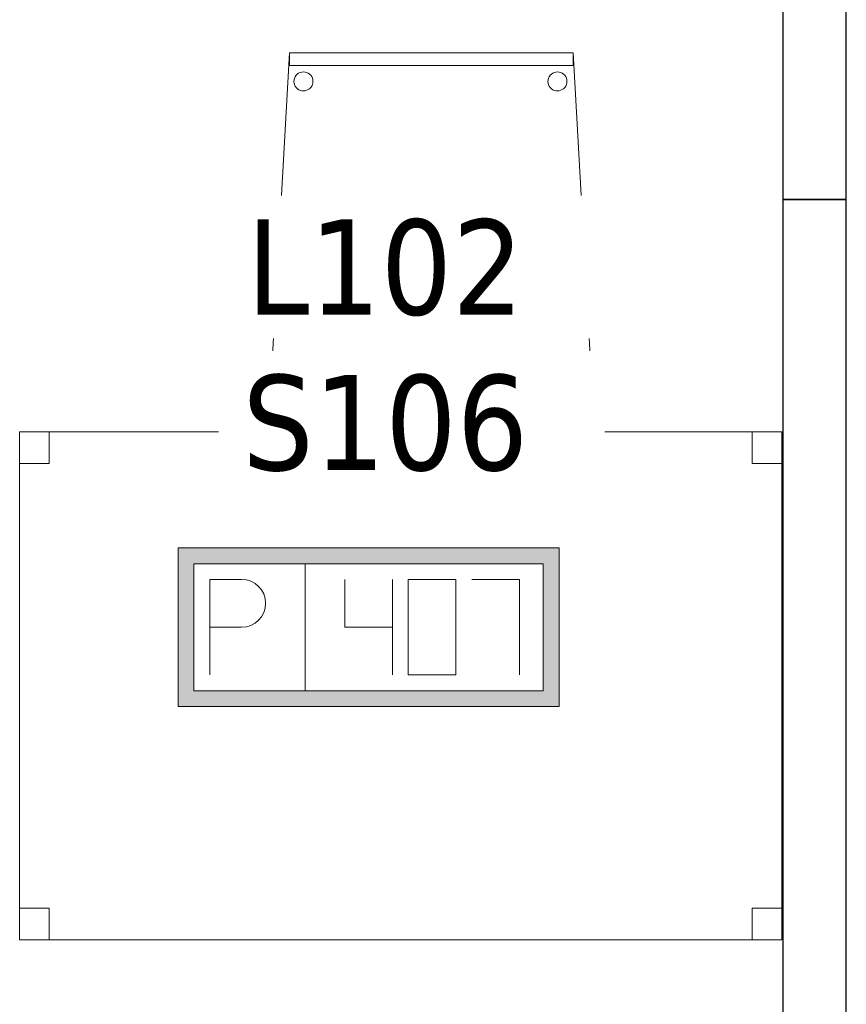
# Model space of a CAD drawing. Header units: metres. Extents: x 391.1 to 427.5, y 12.7 to 28.4.
# Tile 16 of 139: x 407 to 408.3, y 14.6 to 16.2. Entities that reach past the tile are written whole.
import ezdxf

# ---------------------------------------------------------------- set-up
doc = ezdxf.new("R2010")
doc.units = ezdxf.units.M
for name, color, linetype, lineweight in [('02_MOBILIARIO', 7, 'Continuous', 18), ('A-DETL-____-MBND', 7, 'Continuous', 18), ('A-WALL-____-MCUT', 7, 'Continuous', 25), ('A-WALL-____-OTLN', 7, 'Continuous', 25), ('E-ELEC-FIXT-IDEN', 7, 'Continuous', 30)]:
    doc.layers.add(name, color=color, linetype=linetype, lineweight=lineweight)
doc.styles.add('Tahoma_3', font='tahoma.ttf', dxfattribs={"height": 0.15})

# ---------------------------------------------------------------- blocks, each defined once
blk = doc.blocks.new('Family - Cadira confient_P1-154598-04_ELEC_P1')
at = {"layer": 'A-DETL-____-MBND', "color": 253, "true_color": 0xaaaaaa}
for p, q in [((0, 0), (0.03, 0.5326)), ((0.03, 0.5326), (0, 0)), ((0.03, 0.5326), (0.4765, 0.5326)), ((0.4765, 0.5326), (0.03, 0.5326)), ((0.03, 0.5126), (0.03, 0.5326)), ((0.03, 0.5326), (0.4765, 0.5326)), ((0.03, 0.5326), (0.03, 0.5126)), ((0.4765, 0.5326), (0.03, 0.5326)), ((0.4765, 0.5326), (0.5065, 0)), ((0.5065, 0), (0.4765, 0.5326)), ((0.4765, 0.5326), (0.4765, 0.5126)), ((0.4765, 0.5126), (0.4765, 0.5326)), ((0.4765, 0.5126), (0.03, 0.5126)), ((0.03, 0.5126), (0.4765, 0.5126)), ((0.0389, 0.4949), (0.0404, 0.4971)), ((0.0404, 0.4971), (0.0389, 0.4949)), ((0.0404, 0.4971), (0.0422, 0.4989)), ((0.0422, 0.4989), (0.0404, 0.4971)), ((0.0422, 0.4989), (0.0443, 0.5004)), ((0.0443, 0.5004), (0.0422, 0.4989)), ((0.0443, 0.5004), (0.0467, 0.5015)), ((0.0467, 0.5015), (0.0443, 0.5004)), ((0.0467, 0.5015), (0.0492, 0.5022)), ((0.0492, 0.5022), (0.0467, 0.5015)), ((0.0492, 0.5022), (0.0518, 0.5024)), ((0.0518, 0.5024), (0.0492, 0.5022)), ((0.0518, 0.5024), (0.0544, 0.5022)), ((0.0544, 0.5022), (0.0518, 0.5024)), ((0.0544, 0.5022), (0.0569, 0.5016)), ((0.0569, 0.5016), (0.0544, 0.5022)), ((0.0569, 0.5016), (0.0593, 0.5005)), ((0.0593, 0.5005), (0.0569, 0.5016)), ((0.0593, 0.5005), (0.0614, 0.499)), ((0.0614, 0.499), (0.0593, 0.5005)), ((0.0614, 0.499), (0.0633, 0.4972)), ((0.0633, 0.4972), (0.0614, 0.499)), ((0.0633, 0.4972), (0.0648, 0.495)), ((0.0648, 0.495), (0.0633, 0.4972)), ((0.4389, 0.4949), (0.4404, 0.4971)), ((0.4404, 0.4971), (0.4389, 0.4949)), ((0.4404, 0.4971), (0.4422, 0.4989)), ((0.4422, 0.4989), (0.4404, 0.4971)), ((0.4422, 0.4989), (0.4443, 0.5004)), ((0.4443, 0.5004), (0.4422, 0.4989)), ((0.4443, 0.5004), (0.4467, 0.5015)), ((0.4467, 0.5015), (0.4443, 0.5004)), ((0.4467, 0.5015), (0.4492, 0.5022)), ((0.4492, 0.5022), (0.4467, 0.5015)), ((0.4492, 0.5022), (0.4518, 0.5024)), ((0.4518, 0.5024), (0.4492, 0.5022)), ((0.4518, 0.5024), (0.4544, 0.5022)), ((0.4544, 0.5022), (0.4518, 0.5024)), ((0.4544, 0.5022), (0.4569, 0.5016)), ((0.4569, 0.5016), (0.4544, 0.5022)), ((0.4569, 0.5016), (0.4593, 0.5005)), ((0.4593, 0.5005), (0.4569, 0.5016)), ((0.4593, 0.5005), (0.4614, 0.499)), ((0.4614, 0.499), (0.4593, 0.5005)), ((0.4614, 0.499), (0.4633, 0.4972)), ((0.4633, 0.4972), (0.4614, 0.499)), ((0.4633, 0.4972), (0.4648, 0.495)), ((0.4648, 0.495), (0.4633, 0.4972)), ((0.0369, 0.4874), (0.0371, 0.49)), ((0.0371, 0.49), (0.0369, 0.4874)), ((0.0372, 0.4848), (0.0369, 0.4874)), ((0.0369, 0.4874), (0.0372, 0.4848)), ((0.0371, 0.49), (0.0378, 0.4926)), ((0.0378, 0.4926), (0.0371, 0.49)), ((0.0378, 0.4823), (0.0372, 0.4848)), ((0.0372, 0.4848), (0.0378, 0.4823)), ((0.0378, 0.4926), (0.0389, 0.4949)), ((0.0389, 0.4949), (0.0378, 0.4926)), ((0.039, 0.48), (0.0378, 0.4823)), ((0.0378, 0.4823), (0.039, 0.48)), ((0.0648, 0.495), (0.0659, 0.4927)), ((0.0659, 0.4927), (0.0648, 0.495)), ((0.0659, 0.4825), (0.0648, 0.4801)), ((0.0648, 0.4801), (0.0659, 0.4825)), ((0.0659, 0.4927), (0.0666, 0.4902)), ((0.0666, 0.4902), (0.0659, 0.4927)), ((0.0666, 0.485), (0.0659, 0.4825)), ((0.0659, 0.4825), (0.0666, 0.485)), ((0.0666, 0.4902), (0.0668, 0.4876)), ((0.0668, 0.4876), (0.0666, 0.4902)), ((0.0668, 0.4876), (0.0666, 0.485)), ((0.0666, 0.485), (0.0668, 0.4876)), ((0.4369, 0.4874), (0.4371, 0.49)), ((0.4371, 0.49), (0.4369, 0.4874)), ((0.4372, 0.4848), (0.4369, 0.4874)), ((0.4369, 0.4874), (0.4372, 0.4848)), ((0.4371, 0.49), (0.4378, 0.4926)), ((0.4378, 0.4926), (0.4371, 0.49)), ((0.4378, 0.4823), (0.4372, 0.4848)), ((0.4372, 0.4848), (0.4378, 0.4823)), ((0.4378, 0.4926), (0.4389, 0.4949)), ((0.4389, 0.4949), (0.4378, 0.4926)), ((0.439, 0.48), (0.4378, 0.4823)), ((0.4378, 0.4823), (0.439, 0.48)), ((0.4648, 0.495), (0.4659, 0.4927)), ((0.4659, 0.4927), (0.4648, 0.495)), ((0.4659, 0.4825), (0.4648, 0.4801)), ((0.4648, 0.4801), (0.4659, 0.4825)), ((0.4659, 0.4927), (0.4666, 0.4902)), ((0.4666, 0.4902), (0.4659, 0.4927)), ((0.4666, 0.485), (0.4659, 0.4825)), ((0.4659, 0.4825), (0.4666, 0.485)), ((0.4666, 0.4902), (0.4668, 0.4876)), ((0.4668, 0.4876), (0.4666, 0.4902)), ((0.4668, 0.4876), (0.4666, 0.485)), ((0.4666, 0.485), (0.4668, 0.4876)), ((0.0405, 0.4779), (0.039, 0.48)), ((0.039, 0.48), (0.0405, 0.4779)), ((0.0423, 0.476), (0.0405, 0.4779)), ((0.0405, 0.4779), (0.0423, 0.476)), ((0.0445, 0.4745), (0.0423, 0.476)), ((0.0423, 0.476), (0.0445, 0.4745)), ((0.0468, 0.4734), (0.0445, 0.4745)), ((0.0445, 0.4745), (0.0468, 0.4734)), ((0.0493, 0.4728), (0.0468, 0.4734)), ((0.0468, 0.4734), (0.0493, 0.4728)), ((0.0519, 0.4726), (0.0493, 0.4728)), ((0.0493, 0.4728), (0.0519, 0.4726)), ((0.0545, 0.4728), (0.0519, 0.4726)), ((0.0519, 0.4726), (0.0545, 0.4728)), ((0.057, 0.4735), (0.0545, 0.4728)), ((0.0545, 0.4728), (0.057, 0.4735)), ((0.0594, 0.4746), (0.057, 0.4735)), ((0.057, 0.4735), (0.0594, 0.4746)), ((0.0615, 0.4761), (0.0594, 0.4746)), ((0.0594, 0.4746), (0.0615, 0.4761)), ((0.0633, 0.478), (0.0615, 0.4761)), ((0.0615, 0.4761), (0.0633, 0.478)), ((0.0648, 0.4801), (0.0633, 0.478)), ((0.0633, 0.478), (0.0648, 0.4801)), ((0.4405, 0.4779), (0.439, 0.48)), ((0.439, 0.48), (0.4405, 0.4779)), ((0.4423, 0.476), (0.4405, 0.4779)), ((0.4405, 0.4779), (0.4423, 0.476)), ((0.4445, 0.4745), (0.4423, 0.476)), ((0.4423, 0.476), (0.4445, 0.4745)), ((0.4468, 0.4734), (0.4445, 0.4745)), ((0.4445, 0.4745), (0.4468, 0.4734)), ((0.4493, 0.4728), (0.4468, 0.4734)), ((0.4468, 0.4734), (0.4493, 0.4728)), ((0.4519, 0.4726), (0.4493, 0.4728)), ((0.4493, 0.4728), (0.4519, 0.4726)), ((0.4545, 0.4728), (0.4519, 0.4726)), ((0.4519, 0.4726), (0.4545, 0.4728)), ((0.457, 0.4735), (0.4545, 0.4728)), ((0.4545, 0.4728), (0.457, 0.4735)), ((0.4594, 0.4746), (0.457, 0.4735)), ((0.457, 0.4735), (0.4594, 0.4746)), ((0.4615, 0.4761), (0.4594, 0.4746)), ((0.4594, 0.4746), (0.4615, 0.4761)), ((0.4633, 0.478), (0.4615, 0.4761)), ((0.4615, 0.4761), (0.4633, 0.478)), ((0.4648, 0.4801), (0.4633, 0.478)), ((0.4633, 0.478), (0.4648, 0.4801)), ((0.0102, 0.0301), (0.0113, 0.0325)), ((0.0113, 0.0325), (0.0102, 0.0301)), ((0.0113, 0.0325), (0.0127, 0.0346)), ((0.0127, 0.0346), (0.0113, 0.0325)), ((0.0127, 0.0346), (0.0146, 0.0365)), ((0.0146, 0.0365), (0.0127, 0.0346)), ((0.0146, 0.0365), (0.0167, 0.038)), ((0.0167, 0.038), (0.0146, 0.0365)), ((0.0167, 0.038), (0.0191, 0.0391)), ((0.0191, 0.0391), (0.0167, 0.038)), ((0.0191, 0.0391), (0.0216, 0.0398)), ((0.0216, 0.0398), (0.0191, 0.0391)), ((0.0216, 0.0398), (0.0242, 0.04)), ((0.0242, 0.04), (0.0216, 0.0398)), ((0.0242, 0.04), (0.0268, 0.0398)), ((0.0268, 0.0398), (0.0242, 0.04)), ((0.0268, 0.0398), (0.0293, 0.0392)), ((0.0293, 0.0392), (0.0268, 0.0398)), ((0.0293, 0.0392), (0.0316, 0.0381)), ((0.0316, 0.0381), (0.0293, 0.0392)), ((0.0316, 0.0381), (0.0338, 0.0366)), ((0.0338, 0.0366), (0.0316, 0.0381)), ((0.0338, 0.0366), (0.0356, 0.0347)), ((0.0356, 0.0347), (0.0338, 0.0366)), ((0.0356, 0.0347), (0.0371, 0.0326)), ((0.0371, 0.0326), (0.0356, 0.0347)), ((0.0371, 0.0326), (0.0382, 0.0303)), ((0.0382, 0.0303), (0.0371, 0.0326)), ((0.4702, 0.0301), (0.4713, 0.0325)), ((0.4713, 0.0325), (0.4702, 0.0301)), ((0.4713, 0.0325), (0.4727, 0.0346)), ((0.4727, 0.0346), (0.4713, 0.0325)), ((0.4727, 0.0346), (0.4746, 0.0365)), ((0.4746, 0.0365), (0.4727, 0.0346)), ((0.4746, 0.0365), (0.4767, 0.038)), ((0.4767, 0.038), (0.4746, 0.0365)), ((0.4767, 0.038), (0.4791, 0.0391)), ((0.4791, 0.0391), (0.4767, 0.038)), ((0.4791, 0.0391), (0.4816, 0.0398)), ((0.4816, 0.0398), (0.4791, 0.0391)), ((0.4816, 0.0398), (0.4842, 0.04)), ((0.4842, 0.04), (0.4816, 0.0398)), ((0.4842, 0.04), (0.4868, 0.0398)), ((0.4868, 0.0398), (0.4842, 0.04)), ((0.4868, 0.0398), (0.4893, 0.0392)), ((0.4893, 0.0392), (0.4868, 0.0398)), ((0.4893, 0.0392), (0.4916, 0.0381)), ((0.4916, 0.0381), (0.4893, 0.0392)), ((0.4916, 0.0381), (0.4938, 0.0366)), ((0.4938, 0.0366), (0.4916, 0.0381)), ((0.4938, 0.0366), (0.4956, 0.0347)), ((0.4956, 0.0347), (0.4938, 0.0366)), ((0.4956, 0.0347), (0.4971, 0.0326)), ((0.4971, 0.0326), (0.4956, 0.0347)), ((0.4971, 0.0326), (0.4982, 0.0303)), ((0.4982, 0.0303), (0.4971, 0.0326)), ((0.0093, 0.025), (0.0095, 0.0276)), ((0.0095, 0.0276), (0.0093, 0.025)), ((0.0095, 0.0224), (0.0093, 0.025)), ((0.0093, 0.025), (0.0095, 0.0224)), ((0.0095, 0.0276), (0.0102, 0.0301)), ((0.0102, 0.0301), (0.0095, 0.0276)), ((0.0102, 0.0199), (0.0095, 0.0224)), ((0.0095, 0.0224), (0.0102, 0.0199)), ((0.0113, 0.0176), (0.0102, 0.0199)), ((0.0102, 0.0199), (0.0113, 0.0176)), ((0.0128, 0.0154), (0.0113, 0.0176)), ((0.0113, 0.0176), (0.0128, 0.0154)), ((0.0357, 0.0155), (0.0339, 0.0137)), ((0.0339, 0.0137), (0.0357, 0.0155)), ((0.0372, 0.0177), (0.0357, 0.0155)), ((0.0357, 0.0155), (0.0372, 0.0177)), ((0.0383, 0.02), (0.0372, 0.0177)), ((0.0372, 0.0177), (0.0383, 0.02)), ((0.0382, 0.0303), (0.0389, 0.0278)), ((0.0389, 0.0278), (0.0382, 0.0303)), ((0.0389, 0.0226), (0.0383, 0.02)), ((0.0383, 0.02), (0.0389, 0.0226)), ((0.0389, 0.0278), (0.0392, 0.0252)), ((0.0392, 0.0252), (0.0389, 0.0278)), ((0.0392, 0.0252), (0.0389, 0.0226)), ((0.0389, 0.0226), (0.0392, 0.0252)), ((0.4693, 0.025), (0.4695, 0.0276)), ((0.4695, 0.0276), (0.4693, 0.025)), ((0.4695, 0.0224), (0.4693, 0.025)), ((0.4693, 0.025), (0.4695, 0.0224)), ((0.4695, 0.0276), (0.4702, 0.0301)), ((0.4702, 0.0301), (0.4695, 0.0276)), ((0.4702, 0.0199), (0.4695, 0.0224)), ((0.4695, 0.0224), (0.4702, 0.0199)), ((0.4713, 0.0176), (0.4702, 0.0199)), ((0.4702, 0.0199), (0.4713, 0.0176)), ((0.4728, 0.0154), (0.4713, 0.0176)), ((0.4713, 0.0176), (0.4728, 0.0154)), ((0.4957, 0.0155), (0.4939, 0.0137)), ((0.4939, 0.0137), (0.4957, 0.0155)), ((0.4972, 0.0177), (0.4957, 0.0155)), ((0.4957, 0.0155), (0.4972, 0.0177)), ((0.4983, 0.02), (0.4972, 0.0177)), ((0.4972, 0.0177), (0.4983, 0.02)), ((0.4982, 0.0303), (0.4989, 0.0278)), ((0.4989, 0.0278), (0.4982, 0.0303)), ((0.4989, 0.0226), (0.4983, 0.02)), ((0.4983, 0.02), (0.4989, 0.0226)), ((0.4989, 0.0278), (0.4992, 0.0252)), ((0.4992, 0.0252), (0.4989, 0.0278)), ((0.4992, 0.0252), (0.4989, 0.0226)), ((0.4989, 0.0226), (0.4992, 0.0252)), ((0.5065, 0), (0, 0)), ((0, 0), (0.5065, 0)), ((0.0147, 0.0136), (0.0128, 0.0154)), ((0.0128, 0.0154), (0.0147, 0.0136)), ((0.0168, 0.0121), (0.0147, 0.0136)), ((0.0147, 0.0136), (0.0168, 0.0121)), ((0.0192, 0.011), (0.0168, 0.0121)), ((0.0168, 0.0121), (0.0192, 0.011)), ((0.0217, 0.0104), (0.0192, 0.011)), ((0.0192, 0.011), (0.0217, 0.0104)), ((0.0243, 0.0102), (0.0217, 0.0104)), ((0.0217, 0.0104), (0.0243, 0.0102)), ((0.0269, 0.0104), (0.0243, 0.0102)), ((0.0243, 0.0102), (0.0269, 0.0104)), ((0.0294, 0.0111), (0.0269, 0.0104)), ((0.0269, 0.0104), (0.0294, 0.0111)), ((0.0318, 0.0122), (0.0294, 0.0111)), ((0.0294, 0.0111), (0.0318, 0.0122)), ((0.0339, 0.0137), (0.0318, 0.0122)), ((0.0318, 0.0122), (0.0339, 0.0137)), ((0.4747, 0.0136), (0.4728, 0.0154)), ((0.4728, 0.0154), (0.4747, 0.0136)), ((0.4768, 0.0121), (0.4747, 0.0136)), ((0.4747, 0.0136), (0.4768, 0.0121)), ((0.4792, 0.011), (0.4768, 0.0121)), ((0.4768, 0.0121), (0.4792, 0.011)), ((0.4817, 0.0104), (0.4792, 0.011)), ((0.4792, 0.011), (0.4817, 0.0104)), ((0.4843, 0.0102), (0.4817, 0.0104)), ((0.4817, 0.0104), (0.4843, 0.0102)), ((0.4869, 0.0104), (0.4843, 0.0102)), ((0.4843, 0.0102), (0.4869, 0.0104)), ((0.4894, 0.0111), (0.4869, 0.0104)), ((0.4869, 0.0104), (0.4894, 0.0111)), ((0.4918, 0.0122), (0.4894, 0.0111)), ((0.4894, 0.0111), (0.4918, 0.0122)), ((0.4939, 0.0137), (0.4918, 0.0122)), ((0.4918, 0.0122), (0.4939, 0.0137))]:
    blk.add_line(p, q, dxfattribs=at)
blk = doc.blocks.new('Family - Mampara P1-154961-04_ELEC_P1')
at = {"layer": 'A-WALL-____-MCUT', "color": 253, "true_color": 0xaaaaaa}
for p, q in [((0.5, 0.1), (0, 0.1)), ((0, 0.1), (0, 0)), ((0.5, 0), (0.5, 0.1)), ((0, 0), (0.5, 0))]:
    blk.add_line(p, q, dxfattribs=at)
at = {"layer": 'A-WALL-____-OTLN', "color": 253, "true_color": 0xaaaaaa}
for p, q in [((0.5, 0.1), (0, 0.1)), ((0, 0.1), (0, 0)), ((0.5, 0), (0.5, 0.1)), ((0, 0), (0.5, 0))]:
    blk.add_line(p, q, dxfattribs=at)
at = {"layer": 'A-WALL-____-OTLN', "color": 253, "lineweight": 18, "true_color": 0xaaaaaa}
blk.add_line((0, 0), (0.5, 0), dxfattribs=at)
blk = doc.blocks.new('Family - Taula 120X80_P1-155122-04_ELEC_P1')
at = {"layer": 'A-DETL-____-MBND', "color": 253, "true_color": 0xaaaaaa}
for p, q in [((0, 0.8001), (0.0464, 0.8001)), ((0, 0.7501), (0, 0.8001)), ((0.0464, 0.8001), (0, 0.8001)), ((0, 0.8001), (0, 0.7501)), ((0, 0.8001), (1.2, 0.8001)), ((0, 0), (0, 0.8001)), ((1.2, 0.8001), (0, 0.8001)), ((0, 0.8001), (0, 0)), ((0.0464, 0.8001), (0.0464, 0.7501)), ((0.0464, 0.7501), (0.0464, 0.8001)), ((1.1536, 0.8001), (1.2, 0.8001)), ((1.1536, 0.7501), (1.1536, 0.8001)), ((1.2, 0.8001), (1.1536, 0.8001)), ((1.1536, 0.8001), (1.1536, 0.7501)), ((1.2, 0.8001), (1.2, 0.7501)), ((1.2, 0.7501), (1.2, 0.8001)), ((1.2, 0.8001), (1.2, 0)), ((1.2, 0), (1.2, 0.8001)), ((0.0464, 0.7501), (0, 0.7501)), ((0, 0.7501), (0.0464, 0.7501)), ((1.2, 0.7501), (1.1536, 0.7501)), ((1.1536, 0.7501), (1.2, 0.7501)), ((0, 0.05), (0.0464, 0.05)), ((0, 0), (0, 0.05)), ((0.0464, 0.05), (0, 0.05)), ((0, 0.05), (0, 0)), ((0.0464, 0.05), (0.0464, 0)), ((0.0464, 0), (0.0464, 0.05)), ((1.1536, 0.05), (1.2, 0.05)), ((1.1536, 0), (1.1536, 0.05)), ((1.2, 0.05), (1.1536, 0.05)), ((1.1536, 0.05), (1.1536, 0)), ((1.2, 0.05), (1.2, 0)), ((1.2, 0), (1.2, 0.05)), ((0, 0), (0.0464, 0)), ((0, 0), (1.2, 0)), ((1.2, 0), (1.1536, 0)), ((1.1536, 0), (1.2, 0)), ((0.0464, 0), (0, 0)), ((1.2, 0), (0, 0))]:
    blk.add_line(p, q, dxfattribs=at)
blk = doc.blocks.new('Family - Envans P1-155269-04_ELEC_P1')
at = {"layer": 'A-WALL-____-MCUT', "color": 253, "true_color": 0xaaaaaa}
for p, q in [((2.7888, 0.1), (0, 0.1)), ((0, 0.1), (0, 0)), ((2.7888, 0), (2.7888, 0.1)), ((0, 0), (2.7888, 0))]:
    blk.add_line(p, q, dxfattribs=at)
at = {"layer": 'A-WALL-____-OTLN', "color": 253, "true_color": 0xaaaaaa}
for p, q in [((2.7888, 0.1), (0, 0.1)), ((0, 0.1), (0, 0)), ((2.7888, 0), (2.7888, 0.1)), ((0, 0), (2.7888, 0))]:
    blk.add_line(p, q, dxfattribs=at)
at = {"layer": 'A-WALL-____-OTLN', "color": 253, "lineweight": 18, "true_color": 0xaaaaaa}
blk.add_line((0, 0), (2.7888, 0), dxfattribs=at)
blk = doc.blocks.new('LONDR55-XX_ZZ-ARQ-CAA-M3D-Londres55_ifc-1-04_ELEC_P1')
at = {"layer": '02_MOBILIARIO', "color": 253, "lineweight": 18, "true_color": 0xaaaaaa}
for name, p in [('Family - Cadira confient_P1-154598-04_ELEC_P1', (407.4307, 15.6079)), ('Family - Taula 120X80_P1-155122-04_ELEC_P1', (407.0357, 14.7437))]:
    blk.add_blockref(name, p, dxfattribs=at)
at = {"layer": 'A-WALL-____-OTLN', "color": 253, "lineweight": 18, "true_color": 0xaaaaaa, "rotation": 270}
for name, p in [('Family - Mampara P1-154961-04_ELEC_P1', (408.2373, 16.4095)), ('Family - Envans P1-155269-04_ELEC_P1', (408.2373, 15.9095))]:
    blk.add_blockref(name, p, dxfattribs=at)
blk = doc.blocks.new('ZYR_05_02_05 PT 4COL Terra - 07 PT Terra _4SC-2SAI-2VD_-903806-04_ELEC_P1')
at = {"layer": 'A-DETL-____-MBND', "true_color": 0x3c0aff}
h = blk.add_hatch(color=180, dxfattribs=at)
h.paths.add_polyline_path([(-0.3585, -0.125), (0.2415, -0.125), (0.2415, 0.125), (-0.3585, 0.125)])
h.paths.add_polyline_path([(-0.3335, -0.1), (-0.3335, 0.1), (0.2165, 0.1), (0.2165, -0.1)])
at = {"layer": 'A-DETL-____-MBND', "color": 180, "true_color": 0x3c0aff}
for p, q in [((0.2415, 0.125), (-0.3585, 0.125)), ((-0.3585, 0.125), (-0.3585, -0.125)), ((-0.3585, 0.125), (0.2415, 0.125)), ((-0.3585, 0.125), (-0.3585, -0.125)), ((0.2415, -0.125), (0.2415, 0.125)), ((0.2415, 0.125), (0.2415, -0.125)), ((-0.3335, -0.1), (-0.3335, 0.1)), ((-0.3335, 0.1), (0.2165, 0.1)), ((-0.3335, 0.1), (0.2165, 0.1)), ((-0.3335, -0.1), (-0.3335, 0.1)), ((-0.1585, 0.1), (-0.1585, -0.1)), ((0.2165, 0.1), (0.2165, -0.1)), ((0.2165, 0.1), (0.2165, -0.1)), ((-0.3085, 0.075), (-0.2585, 0.0754)), ((-0.3085, 0.075), (-0.3085, -0.075)), ((-0.096, 0.075), (-0.096, 0)), ((-0.021, 0.075), (-0.021, -0.075)), ((0.079, 0.075), (0.004, 0.075)), ((0.004, 0.075), (0.004, -0.075)), ((0.079, -0.075), (0.079, 0.075)), ((0.104, 0.075), (0.179, 0.075)), ((0.179, 0.075), (0.179, -0.075)), ((-0.3085, 0), (-0.2585, 0)), ((-0.096, 0), (-0.021, 0)), ((0.004, -0.075), (0.079, -0.075)), ((0.2165, -0.1), (-0.3335, -0.1)), ((0.2165, -0.1), (-0.3335, -0.1)), ((-0.3585, -0.125), (0.2415, -0.125)), ((0.2415, -0.125), (-0.3585, -0.125))]:
    blk.add_line(p, q, dxfattribs=at)
blk.add_arc((-0.2585, 0.0377), 0.0377, 270, 90, dxfattribs=at)

msp = doc.modelspace()

# ---------------------------------------------------------------- block references
at = {"lineweight": 5}
msp.add_blockref('LONDR55-XX_ZZ-ARQ-CAA-M3D-Londres55_ifc-1-04_ELEC_P1', (0, 0), dxfattribs=at)
at = {"layer": 'A-DETL-____-MBND', "color": 180, "true_color": 0x3c0aff}
msp.add_blockref('ZYR_05_02_05 PT 4COL Terra - 07 PT Terra _4SC-2SAI-2VD_-903806-04_ELEC_P1', (407.6437, 15.236), dxfattribs=at)

# ---------------------------------------------------------------- next in the draw order: texts
at = {"layer": 'E-ELEC-FIXT-IDEN', "char_height": 0.15, "attachment_point": 1, "style": 'Tahoma_3', "bg_fill": 3, "box_fill_scale": 1.25, "bg_fill_color": 256, "bg_fill_true_color": 13158600, "bg_fill_transparency": 0}
for s, insert, width in [('L102', (407.393, 15.8782), 0.517088), ('S106', (407.3864, 15.6334), 0.533122)]:
    msp.add_mtext(s, dxfattribs=dict(at, insert=insert, width=width))

doc.saveas('drawing.dxf')
